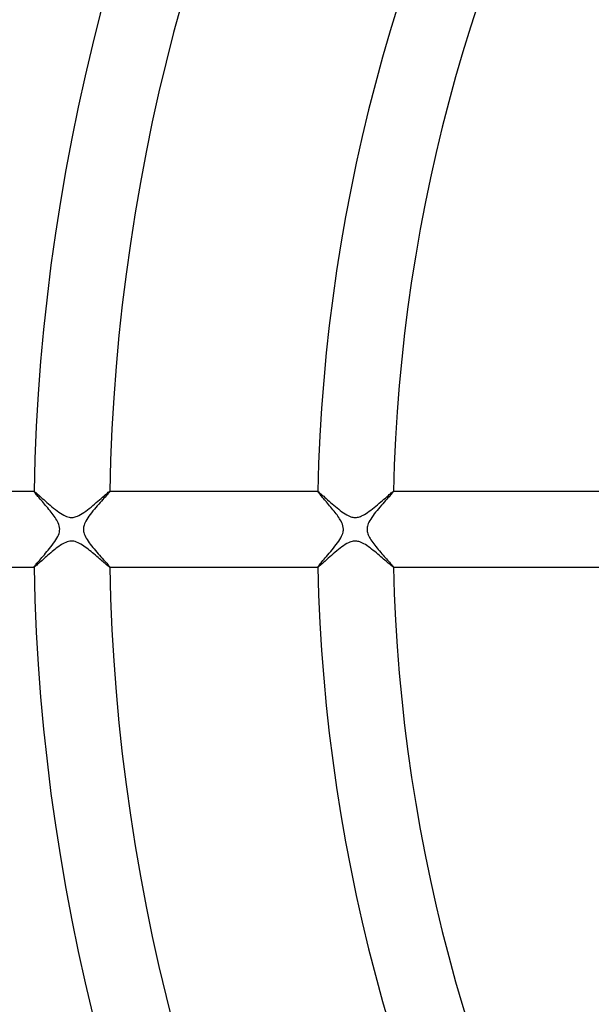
# Model space of a CAD drawing. Header units: millimetres. Extents: x -280 to 280, y -247 to 247.
# Tile 24 of 85: x -108 to -78, y -25 to 27. Entities that reach past the tile are written whole.
import ezdxf

# ---------------------------------------------------------------- set-up
doc = ezdxf.new("R2010")
doc.units = ezdxf.units.MM
doc.layers.add('HIDDEN', color=7, linetype='Continuous')
doc.layers.add('THICK', color=7, linetype='Continuous')

msp = doc.modelspace()

# ---------------------------------------------------------------- linework, layer by layer
at = {"layer": 'HIDDEN'}
for p, q in [((-106.981, 1.999), (-106.98, 2)), ((-106.979, 2), (-106.981, 2)), ((-106.981, 1.998), (-106.981, 1.999)), ((-106.981, 1.999), (-106.981, 1.999)), ((-106.981, 1.997), (-106.981, 1.998)), ((-106.98, 2), (-106.98, 2)), ((-106.98, 2), (-106.979, 2)), ((-106.979, 2), (-106.968, 1.996)), ((-106.968, 1.996), (-106.95, 1.984)), ((-106.95, 1.984), (-106.924, 1.964)), ((-106.924, 1.964), (-106.889, 1.936)), ((-106.889, 1.936), (-106.848, 1.901)), ((-106.848, 1.901), (-106.8, 1.859)), ((-106.8, 1.859), (-106.745, 1.811)), ((-106.745, 1.811), (-106.684, 1.757)), ((-106.684, 1.757), (-106.618, 1.698)), ((-106.618, 1.698), (-106.547, 1.634)), ((-106.547, 1.634), (-106.471, 1.567)), ((-106.471, 1.567), (-106.39, 1.496)), ((-103.516, 1.558), (-103.433, 1.63)), ((-103.433, 1.63), (-103.354, 1.698)), ((-103.354, 1.698), (-103.281, 1.762)), ((-103.281, 1.762), (-103.213, 1.82)), ((-103.213, 1.82), (-103.152, 1.871)), ((-103.152, 1.871), (-103.1, 1.916)), ((-103.1, 1.916), (-103.055, 1.952)), ((-103.055, 1.952), (-103.021, 1.978)), ((-103.021, 1.978), (-102.996, 1.994)), ((-102.996, 1.994), (-102.983, 2)), ((-102.981, 2), (-102.983, 2)), ((-102.983, 2), (-102.982, 2)), ((-102.982, 2), (-102.982, 2)), ((-102.982, 2), (-102.981, 1.999)), ((-102.981, 1.999), (-102.981, 1.999)), ((-102.981, 1.999), (-102.981, 1.998)), ((-102.981, 1.998), (-102.981, 1.997)), ((-91.978, 1.999), (-91.977, 2)), ((-91.976, 2), (-91.978, 2)), ((-91.978, 1.998), (-91.978, 1.999)), ((-91.978, 1.999), (-91.978, 1.999)), ((-91.978, 1.997), (-91.978, 1.998)), ((-91.977, 2), (-91.977, 2)), ((-91.977, 2), (-91.976, 2)), ((-91.976, 2), (-91.967, 1.997)), ((-91.967, 1.997), (-91.951, 1.987)), ((-91.951, 1.987), (-91.928, 1.97)), ((-91.928, 1.97), (-91.899, 1.946)), ((-91.899, 1.946), (-91.864, 1.916)), ((-91.864, 1.916), (-91.822, 1.881)), ((-91.822, 1.881), (-91.775, 1.839)), ((-91.775, 1.839), (-91.722, 1.792)), ((-91.722, 1.792), (-91.663, 1.741)), ((-91.663, 1.741), (-91.6, 1.684)), ((-91.6, 1.684), (-91.533, 1.624)), ((-91.533, 1.624), (-91.461, 1.56)), ((-88.564, 1.515), (-88.484, 1.585)), ((-88.484, 1.585), (-88.406, 1.652)), ((-88.406, 1.652), (-88.332, 1.715)), ((-88.332, 1.715), (-88.263, 1.775)), ((-88.263, 1.775), (-88.199, 1.829)), ((-88.199, 1.829), (-88.142, 1.878)), ((-88.142, 1.878), (-88.092, 1.92)), ((-88.092, 1.92), (-88.049, 1.954)), ((-88.049, 1.954), (-88.016, 1.979)), ((-88.016, 1.979), (-87.993, 1.995)), ((-87.993, 1.995), (-87.98, 2)), ((-87.977, 2), (-87.98, 2)), ((-87.98, 2), (-87.979, 2)), ((-87.979, 2), (-87.978, 2)), ((-87.978, 2), (-87.978, 1.999)), ((-87.978, 1.999), (-87.978, 1.999)), ((-87.978, 1.999), (-87.977, 1.998)), ((-87.977, 1.998), (-87.977, 1.997)), ((-106.39, 1.496), (-106.306, 1.422)), ((-106.306, 1.422), (-106.218, 1.346)), ((-106.218, 1.346), (-106.128, 1.268)), ((-106.128, 1.268), (-106.037, 1.191)), ((-106.037, 1.191), (-105.945, 1.116)), ((-105.945, 1.116), (-105.853, 1.043)), ((-105.853, 1.043), (-105.762, 0.973)), ((-104.158, 1.027), (-104.064, 1.1)), ((-104.064, 1.1), (-103.969, 1.176)), ((-103.969, 1.176), (-103.875, 1.253)), ((-103.875, 1.253), (-103.782, 1.33)), ((-103.782, 1.33), (-103.691, 1.408)), ((-103.691, 1.408), (-103.602, 1.484)), ((-103.602, 1.484), (-103.516, 1.558)), ((-91.461, 1.56), (-91.385, 1.492)), ((-91.385, 1.492), (-91.305, 1.422)), ((-91.305, 1.422), (-91.222, 1.35)), ((-91.222, 1.35), (-91.136, 1.276)), ((-91.136, 1.276), (-91.049, 1.203)), ((-91.049, 1.203), (-90.962, 1.13)), ((-90.962, 1.13), (-90.874, 1.06)), ((-90.874, 1.06), (-90.787, 0.992)), ((-89.172, 1.015), (-89.084, 1.083)), ((-89.084, 1.083), (-88.996, 1.153)), ((-88.996, 1.153), (-88.907, 1.225)), ((-88.907, 1.225), (-88.819, 1.298)), ((-88.819, 1.298), (-88.733, 1.371)), ((-88.733, 1.371), (-88.647, 1.444)), ((-88.647, 1.444), (-88.564, 1.515)), ((-105.762, 0.973), (-105.671, 0.907)), ((-105.671, 0.907), (-105.582, 0.846)), ((-105.582, 0.846), (-105.495, 0.791)), ((-105.495, 0.791), (-105.41, 0.743)), ((-105.41, 0.743), (-105.331, 0.704)), ((-105.331, 0.704), (-105.258, 0.674)), ((-105.258, 0.674), (-105.192, 0.653)), ((-105.192, 0.653), (-105.132, 0.638)), ((-105.132, 0.638), (-105.078, 0.629)), ((-105.078, 0.629), (-105.025, 0.625)), ((-105.025, 0.625), (-104.972, 0.625)), ((-104.972, 0.625), (-104.919, 0.629)), ((-104.919, 0.629), (-104.866, 0.638)), ((-104.866, 0.638), (-104.812, 0.65)), ((-104.812, 0.65), (-104.752, 0.669)), ((-104.752, 0.669), (-104.684, 0.695)), ((-104.684, 0.695), (-104.607, 0.731)), ((-104.607, 0.731), (-104.522, 0.777)), ((-104.522, 0.777), (-104.434, 0.831)), ((-104.434, 0.831), (-104.343, 0.891)), ((-104.343, 0.891), (-104.251, 0.957)), ((-104.251, 0.957), (-104.158, 1.027)), ((-90.787, 0.992), (-90.7, 0.927)), ((-90.7, 0.927), (-90.614, 0.867)), ((-90.614, 0.867), (-90.53, 0.812)), ((-90.53, 0.812), (-90.447, 0.763)), ((-90.447, 0.763), (-90.368, 0.722)), ((-90.368, 0.722), (-90.296, 0.689)), ((-90.296, 0.689), (-90.231, 0.665)), ((-90.231, 0.665), (-90.172, 0.647)), ((-90.172, 0.647), (-90.118, 0.635)), ((-90.118, 0.635), (-90.07, 0.628)), ((-90.07, 0.628), (-90.023, 0.625)), ((-90.023, 0.625), (-89.976, 0.625)), ((-89.976, 0.625), (-89.929, 0.628)), ((-89.929, 0.628), (-89.882, 0.635)), ((-89.882, 0.635), (-89.834, 0.645)), ((-89.834, 0.645), (-89.782, 0.659)), ((-89.782, 0.659), (-89.725, 0.679)), ((-89.725, 0.679), (-89.66, 0.705)), ((-89.66, 0.705), (-89.588, 0.741)), ((-89.588, 0.741), (-89.509, 0.784)), ((-89.509, 0.784), (-89.428, 0.835)), ((-89.428, 0.835), (-89.344, 0.89)), ((-89.344, 0.89), (-89.259, 0.951)), ((-89.259, 0.951), (-89.172, 1.015)), ((-105.805, -1.006), (-105.878, -1.063)), ((-105.733, -0.952), (-105.805, -1.006)), ((-105.662, -0.901), (-105.733, -0.952)), ((-105.593, -0.853), (-105.662, -0.901)), ((-105.525, -0.809), (-105.593, -0.853)), ((-105.454, -0.767), (-105.525, -0.809)), ((-105.382, -0.728), (-105.454, -0.767)), ((-105.307, -0.693), (-105.382, -0.728)), ((-105.231, -0.665), (-105.307, -0.693)), ((-105.157, -0.643), (-105.231, -0.665)), ((-105.086, -0.63), (-105.157, -0.643)), ((-105.016, -0.625), (-105.086, -0.63)), ((-104.947, -0.626), (-105.016, -0.625)), ((-104.877, -0.636), (-104.947, -0.626)), ((-104.805, -0.652), (-104.877, -0.636)), ((-104.73, -0.677), (-104.805, -0.652)), ((-104.653, -0.709), (-104.73, -0.677)), ((-104.576, -0.747), (-104.653, -0.709)), ((-104.5, -0.79), (-104.576, -0.747)), ((-104.423, -0.838), (-104.5, -0.79)), ((-104.347, -0.888), (-104.423, -0.838)), ((-104.272, -0.942), (-104.347, -0.888)), ((-104.197, -0.997), (-104.272, -0.942)), ((-104.121, -1.055), (-104.197, -0.997)), ((-90.795, -0.998), (-90.886, -1.07)), ((-90.704, -0.931), (-90.795, -0.998)), ((-90.615, -0.868), (-90.704, -0.931)), ((-90.527, -0.811), (-90.615, -0.868)), ((-90.442, -0.76), (-90.527, -0.811)), ((-90.361, -0.718), (-90.442, -0.76)), ((-90.288, -0.686), (-90.361, -0.718)), ((-90.223, -0.662), (-90.288, -0.686)), ((-90.166, -0.646), (-90.223, -0.662)), ((-90.114, -0.635), (-90.166, -0.646)), ((-90.064, -0.628), (-90.114, -0.635)), ((-90.013, -0.625), (-90.064, -0.628)), ((-89.963, -0.625), (-90.013, -0.625)), ((-89.913, -0.63), (-89.963, -0.625)), ((-89.863, -0.638), (-89.913, -0.63)), ((-89.808, -0.651), (-89.863, -0.638)), ((-89.75, -0.67), (-89.808, -0.651)), ((-89.686, -0.695), (-89.75, -0.67)), ((-89.617, -0.726), (-89.686, -0.695)), ((-89.542, -0.766), (-89.617, -0.726)), ((-89.463, -0.813), (-89.542, -0.766)), ((-89.381, -0.865), (-89.463, -0.813)), ((-89.299, -0.922), (-89.381, -0.865)), ((-89.215, -0.983), (-89.299, -0.922)), ((-89.131, -1.047), (-89.215, -0.983)), ((-106.454, -1.552), (-106.518, -1.609)), ((-106.387, -1.493), (-106.454, -1.552)), ((-106.318, -1.433), (-106.387, -1.493)), ((-106.247, -1.371), (-106.318, -1.433)), ((-106.174, -1.308), (-106.247, -1.371)), ((-106.1, -1.245), (-106.174, -1.308)), ((-106.026, -1.183), (-106.1, -1.245)), ((-105.952, -1.122), (-106.026, -1.183)), ((-105.878, -1.063), (-105.952, -1.122)), ((-104.045, -1.115), (-104.121, -1.055)), ((-103.968, -1.176), (-104.045, -1.115)), ((-103.892, -1.239), (-103.968, -1.176)), ((-103.815, -1.303), (-103.892, -1.239)), ((-103.74, -1.366), (-103.815, -1.303)), ((-103.666, -1.43), (-103.74, -1.366)), ((-103.593, -1.492), (-103.666, -1.43)), ((-103.522, -1.553), (-103.593, -1.492)), ((-103.454, -1.612), (-103.522, -1.553)), ((-91.429, -1.532), (-91.513, -1.606)), ((-91.342, -1.455), (-91.429, -1.532)), ((-91.254, -1.377), (-91.342, -1.455)), ((-91.163, -1.299), (-91.254, -1.377)), ((-91.071, -1.221), (-91.163, -1.299)), ((-90.979, -1.144), (-91.071, -1.221)), ((-90.886, -1.07), (-90.979, -1.144)), ((-89.046, -1.113), (-89.131, -1.047)), ((-88.962, -1.181), (-89.046, -1.113)), ((-88.878, -1.249), (-88.962, -1.181)), ((-88.797, -1.317), (-88.878, -1.249)), ((-88.718, -1.383), (-88.797, -1.317)), ((-88.642, -1.448), (-88.718, -1.383)), ((-88.569, -1.511), (-88.642, -1.448)), ((-88.499, -1.571), (-88.569, -1.511)), ((-106.981, -1.999), (-106.981, -1.998)), ((-106.981, -1.998), (-106.981, -1.998)), ((-106.98, -2), (-106.981, -1.999)), ((-106.981, -1.999), (-106.981, -1.999)), ((-106.981, -2), (-106.979, -2)), ((-106.979, -2), (-106.98, -2)), ((-106.98, -2), (-106.98, -2)), ((-106.97, -1.997), (-106.979, -2)), ((-106.954, -1.987), (-106.97, -1.997)), ((-106.933, -1.971), (-106.954, -1.987)), ((-106.905, -1.949), (-106.933, -1.971)), ((-106.872, -1.921), (-106.905, -1.949)), ((-106.834, -1.888), (-106.872, -1.921)), ((-106.791, -1.851), (-106.834, -1.888)), ((-106.744, -1.809), (-106.791, -1.851)), ((-106.692, -1.764), (-106.744, -1.809)), ((-106.637, -1.715), (-106.692, -1.764)), ((-106.579, -1.663), (-106.637, -1.715)), ((-106.518, -1.609), (-106.579, -1.663)), ((-103.389, -1.668), (-103.454, -1.612)), ((-103.328, -1.721), (-103.389, -1.668)), ((-103.271, -1.77), (-103.328, -1.721)), ((-103.218, -1.816), (-103.271, -1.77)), ((-103.17, -1.857), (-103.218, -1.816)), ((-103.126, -1.894), (-103.17, -1.857)), ((-103.088, -1.925), (-103.126, -1.894)), ((-103.055, -1.952), (-103.088, -1.925)), ((-103.028, -1.973), (-103.055, -1.952)), ((-103.007, -1.988), (-103.028, -1.973)), ((-102.992, -1.997), (-103.007, -1.988)), ((-102.983, -2), (-102.992, -1.997)), ((-102.982, -2), (-102.983, -2)), ((-102.983, -2), (-102.981, -2)), ((-102.981, -1.999), (-102.982, -2)), ((-102.982, -2), (-102.982, -2)), ((-102.981, -1.998), (-102.981, -1.998)), ((-102.981, -1.998), (-102.981, -1.999)), ((-102.981, -1.999), (-102.981, -1.999)), ((-91.978, -1.998), (-91.978, -1.998)), ((-91.978, -1.999), (-91.978, -1.998)), ((-91.977, -2), (-91.978, -1.999)), ((-91.978, -1.999), (-91.978, -1.999)), ((-91.978, -2), (-91.976, -2)), ((-91.976, -2), (-91.977, -2)), ((-91.977, -2), (-91.977, -2)), ((-91.962, -1.994), (-91.976, -2)), ((-91.936, -1.976), (-91.962, -1.994)), ((-91.9, -1.947), (-91.936, -1.976)), ((-91.854, -1.908), (-91.9, -1.947)), ((-91.799, -1.861), (-91.854, -1.908)), ((-91.737, -1.806), (-91.799, -1.861)), ((-91.668, -1.745), (-91.737, -1.806)), ((-91.593, -1.678), (-91.668, -1.745)), ((-91.513, -1.606), (-91.593, -1.678)), ((-88.432, -1.629), (-88.499, -1.571)), ((-88.369, -1.684), (-88.432, -1.629)), ((-88.309, -1.735), (-88.369, -1.684)), ((-88.254, -1.782), (-88.309, -1.735)), ((-88.203, -1.826), (-88.254, -1.782)), ((-88.157, -1.865), (-88.203, -1.826)), ((-88.115, -1.9), (-88.157, -1.865)), ((-88.078, -1.93), (-88.115, -1.9)), ((-88.047, -1.955), (-88.078, -1.93)), ((-88.022, -1.975), (-88.047, -1.955)), ((-88.002, -1.989), (-88.022, -1.975)), ((-87.988, -1.997), (-88.002, -1.989)), ((-87.98, -2), (-87.988, -1.997)), ((-87.979, -2), (-87.98, -2)), ((-87.98, -2), (-87.977, -2)), ((-87.978, -2), (-87.979, -2)), ((-87.977, -1.998), (-87.978, -1.999)), ((-87.978, -1.999), (-87.978, -1.999)), ((-87.978, -1.999), (-87.978, -2)), ((-87.977, -1.998), (-87.977, -1.998))]:
    msp.add_line(p, q, dxfattribs=at)
for start, end in [(120.76633, 179.23363), (180.76637, 239.23367)]:
    msp.add_arc((0, 0), 149.5, start, end, dxfattribs=at)
at = {"layer": 'THICK'}
for p, q in [((-106.981, 2), (-117.983, 2)), ((-106.979, 1.989), (-106.981, 1.997)), ((-106.97, 1.975), (-106.979, 1.989)), ((-106.957, 1.956), (-106.97, 1.975)), ((-106.938, 1.931), (-106.957, 1.956)), ((-106.914, 1.901), (-106.938, 1.931)), ((-106.886, 1.867), (-106.914, 1.901)), ((-106.853, 1.828), (-106.886, 1.867)), ((-106.817, 1.785), (-106.853, 1.828)), ((-106.777, 1.738), (-106.817, 1.785)), ((-106.734, 1.688), (-106.777, 1.738)), ((-106.689, 1.635), (-106.734, 1.688)), ((-106.64, 1.579), (-106.689, 1.635)), ((-106.59, 1.521), (-106.64, 1.579)), ((-103.348, 1.565), (-103.416, 1.49)), ((-103.285, 1.636), (-103.348, 1.565)), ((-103.226, 1.703), (-103.285, 1.636)), ((-103.172, 1.763), (-103.226, 1.703)), ((-103.123, 1.818), (-103.172, 1.763)), ((-103.081, 1.866), (-103.123, 1.818)), ((-103.046, 1.908), (-103.081, 1.866)), ((-103.018, 1.942), (-103.046, 1.908)), ((-102.997, 1.969), (-103.018, 1.942)), ((-102.985, 1.987), (-102.997, 1.969)), ((-102.981, 1.997), (-102.985, 1.987)), ((-91.978, 2), (-102.981, 2)), ((-91.975, 1.989), (-91.978, 1.997)), ((-91.967, 1.974), (-91.975, 1.989)), ((-91.952, 1.954), (-91.967, 1.974)), ((-91.932, 1.928), (-91.952, 1.954)), ((-91.907, 1.896), (-91.932, 1.928)), ((-91.878, 1.86), (-91.907, 1.896)), ((-91.844, 1.82), (-91.878, 1.86)), ((-91.806, 1.775), (-91.844, 1.82)), ((-91.765, 1.727), (-91.806, 1.775)), ((-91.721, 1.675), (-91.765, 1.727)), ((-91.674, 1.621), (-91.721, 1.675)), ((-91.625, 1.564), (-91.674, 1.621)), ((-91.574, 1.504), (-91.625, 1.564)), ((-88.328, 1.585), (-88.394, 1.512)), ((-88.267, 1.654), (-88.328, 1.585)), ((-88.209, 1.718), (-88.267, 1.654)), ((-88.158, 1.776), (-88.209, 1.718)), ((-88.111, 1.828), (-88.158, 1.776)), ((-88.072, 1.874), (-88.111, 1.828)), ((-88.038, 1.914), (-88.072, 1.874)), ((-88.012, 1.946), (-88.038, 1.914)), ((-87.993, 1.97), (-88.012, 1.946)), ((-87.981, 1.988), (-87.993, 1.97)), ((-87.977, 1.997), (-87.981, 1.988)), ((-76.974, 2), (-87.977, 2)), ((-106.537, 1.459), (-106.59, 1.521)), ((-106.482, 1.396), (-106.537, 1.459)), ((-106.426, 1.331), (-106.482, 1.396)), ((-106.369, 1.263), (-106.426, 1.331)), ((-106.311, 1.194), (-106.369, 1.263)), ((-106.252, 1.124), (-106.311, 1.194)), ((-106.193, 1.052), (-106.252, 1.124)), ((-106.134, 0.978), (-106.193, 1.052)), ((-103.791, 1.058), (-103.867, 0.967)), ((-103.714, 1.149), (-103.791, 1.058)), ((-103.637, 1.239), (-103.714, 1.149)), ((-103.561, 1.326), (-103.637, 1.239)), ((-103.487, 1.41), (-103.561, 1.326)), ((-103.416, 1.49), (-103.487, 1.41)), ((-91.52, 1.442), (-91.574, 1.504)), ((-91.466, 1.378), (-91.52, 1.442)), ((-91.409, 1.312), (-91.466, 1.378)), ((-91.352, 1.244), (-91.409, 1.312)), ((-91.294, 1.175), (-91.352, 1.244)), ((-91.236, 1.105), (-91.294, 1.175)), ((-91.178, 1.034), (-91.236, 1.105)), ((-88.767, 1.085), (-88.844, 0.994)), ((-88.69, 1.176), (-88.767, 1.085)), ((-88.613, 1.265), (-88.69, 1.176)), ((-88.537, 1.351), (-88.613, 1.265)), ((-88.464, 1.433), (-88.537, 1.351)), ((-88.394, 1.512), (-88.464, 1.433)), ((-106.076, 0.905), (-106.134, 0.978)), ((-106.02, 0.832), (-106.076, 0.905)), ((-105.966, 0.76), (-106.02, 0.832)), ((-105.915, 0.689), (-105.966, 0.76)), ((-105.867, 0.619), (-105.915, 0.689)), ((-105.822, 0.551), (-105.867, 0.619)), ((-105.781, 0.484), (-105.822, 0.551)), ((-104.139, 0.607), (-104.195, 0.52)), ((-104.077, 0.695), (-104.139, 0.607)), ((-104.01, 0.785), (-104.077, 0.695)), ((-103.94, 0.876), (-104.01, 0.785)), ((-103.867, 0.967), (-103.94, 0.876)), ((-91.121, 0.964), (-91.178, 1.034)), ((-91.066, 0.894), (-91.121, 0.964)), ((-91.013, 0.824), (-91.066, 0.894)), ((-90.962, 0.756), (-91.013, 0.824)), ((-90.914, 0.689), (-90.962, 0.756)), ((-90.869, 0.623), (-90.914, 0.689)), ((-90.827, 0.559), (-90.869, 0.623)), ((-90.788, 0.495), (-90.827, 0.559)), ((-89.181, 0.541), (-89.233, 0.455)), ((-89.123, 0.63), (-89.181, 0.541)), ((-89.059, 0.72), (-89.123, 0.63)), ((-88.991, 0.811), (-89.059, 0.72)), ((-88.919, 0.902), (-88.991, 0.811)), ((-88.844, 0.994), (-88.919, 0.902)), ((-105.743, 0.414), (-105.781, 0.484)), ((-105.706, 0.338), (-105.743, 0.414)), ((-105.673, 0.258), (-105.706, 0.338)), ((-105.647, 0.174), (-105.673, 0.258)), ((-105.63, 0.087), (-105.647, 0.174)), ((-105.625, 0), (-105.63, 0.087)), ((-104.373, 0.054), (-104.375, 0)), ((-104.367, 0.107), (-104.373, 0.054)), ((-104.356, 0.162), (-104.367, 0.107)), ((-104.339, 0.221), (-104.356, 0.162)), ((-104.316, 0.286), (-104.339, 0.221)), ((-104.284, 0.357), (-104.316, 0.286)), ((-104.244, 0.436), (-104.284, 0.357)), ((-104.195, 0.52), (-104.244, 0.436)), ((-90.748, 0.424), (-90.788, 0.495)), ((-90.709, 0.347), (-90.748, 0.424)), ((-90.675, 0.264), (-90.709, 0.347)), ((-90.648, 0.177), (-90.675, 0.264)), ((-90.63, 0.088), (-90.648, 0.177)), ((-90.625, 0), (-90.63, 0.088)), ((-89.373, 0.053), (-89.375, 0)), ((-89.375, 0), (-89.373, -0.059)), ((-89.367, 0.107), (-89.373, 0.053)), ((-89.355, 0.164), (-89.367, 0.107)), ((-89.337, 0.227), (-89.355, 0.164)), ((-89.311, 0.297), (-89.337, 0.227)), ((-89.277, 0.372), (-89.311, 0.297)), ((-89.233, 0.455), (-89.277, 0.372)), ((-105.83, -0.564), (-105.776, -0.476)), ((-105.776, -0.476), (-105.73, -0.389)), ((-105.73, -0.389), (-105.691, -0.304)), ((-105.691, -0.304), (-105.661, -0.223)), ((-105.661, -0.223), (-105.64, -0.146)), ((-105.64, -0.146), (-105.628, -0.072)), ((-105.628, -0.072), (-105.625, 0)), ((-104.375, 0), (-104.373, -0.057)), ((-104.373, -0.057), (-104.365, -0.115)), ((-104.365, -0.115), (-104.352, -0.177)), ((-104.352, -0.177), (-104.332, -0.243)), ((-104.332, -0.243), (-104.304, -0.315)), ((-104.304, -0.315), (-104.268, -0.391)), ((-104.268, -0.391), (-104.225, -0.469)), ((-104.225, -0.469), (-104.177, -0.548)), ((-90.813, -0.538), (-90.762, -0.451)), ((-90.762, -0.451), (-90.72, -0.368)), ((-90.72, -0.368), (-90.686, -0.293)), ((-90.686, -0.293), (-90.661, -0.224)), ((-90.661, -0.224), (-90.644, -0.161)), ((-90.644, -0.161), (-90.633, -0.105)), ((-90.633, -0.105), (-90.627, -0.053)), ((-90.627, -0.053), (-90.625, 0)), ((-89.373, -0.059), (-89.365, -0.118)), ((-89.365, -0.118), (-89.352, -0.178)), ((-89.352, -0.178), (-89.333, -0.239)), ((-89.333, -0.239), (-89.31, -0.301)), ((-89.31, -0.301), (-89.281, -0.364)), ((-89.281, -0.364), (-89.248, -0.427)), ((-89.248, -0.427), (-89.211, -0.493)), ((-89.211, -0.493), (-89.169, -0.559)), ((-106.231, -1.097), (-106.159, -1.01)), ((-106.159, -1.01), (-106.088, -0.921)), ((-106.088, -0.921), (-106.019, -0.831)), ((-106.019, -0.831), (-105.952, -0.742)), ((-105.952, -0.742), (-105.888, -0.652)), ((-105.888, -0.652), (-105.83, -0.564)), ((-104.177, -0.548), (-104.124, -0.628)), ((-104.124, -0.628), (-104.067, -0.708)), ((-104.067, -0.708), (-104.007, -0.789)), ((-104.007, -0.789), (-103.943, -0.872)), ((-103.943, -0.872), (-103.875, -0.956)), ((-103.875, -0.956), (-103.806, -1.041)), ((-91.218, -1.084), (-91.144, -0.992)), ((-91.144, -0.992), (-91.07, -0.9)), ((-91.07, -0.9), (-91, -0.808)), ((-91, -0.808), (-90.933, -0.717)), ((-90.933, -0.717), (-90.87, -0.626)), ((-90.87, -0.626), (-90.813, -0.538)), ((-89.169, -0.559), (-89.124, -0.628)), ((-89.124, -0.628), (-89.074, -0.699)), ((-89.074, -0.699), (-89.021, -0.77)), ((-89.021, -0.77), (-88.964, -0.844)), ((-88.964, -0.844), (-88.906, -0.918)), ((-88.906, -0.918), (-88.844, -0.993)), ((-88.844, -0.993), (-88.782, -1.068)), ((-106.626, -1.562), (-106.566, -1.493)), ((-106.566, -1.493), (-106.503, -1.42)), ((-106.503, -1.42), (-106.438, -1.344)), ((-106.438, -1.344), (-106.37, -1.264)), ((-106.37, -1.264), (-106.301, -1.182)), ((-106.301, -1.182), (-106.231, -1.097)), ((-103.806, -1.041), (-103.734, -1.125)), ((-103.734, -1.125), (-103.662, -1.21)), ((-103.662, -1.21), (-103.589, -1.293)), ((-103.589, -1.293), (-103.517, -1.376)), ((-103.517, -1.376), (-103.445, -1.456)), ((-103.445, -1.456), (-103.377, -1.534)), ((-103.377, -1.534), (-103.311, -1.607)), ((-91.644, -1.586), (-91.581, -1.512)), ((-91.581, -1.512), (-91.513, -1.434)), ((-91.513, -1.434), (-91.443, -1.351)), ((-91.443, -1.351), (-91.369, -1.265)), ((-91.369, -1.265), (-91.294, -1.175)), ((-91.294, -1.175), (-91.218, -1.084)), ((-88.782, -1.068), (-88.717, -1.144)), ((-88.717, -1.144), (-88.653, -1.219)), ((-88.653, -1.219), (-88.589, -1.292)), ((-88.589, -1.292), (-88.526, -1.364)), ((-88.526, -1.364), (-88.464, -1.434)), ((-88.464, -1.434), (-88.404, -1.501)), ((-88.404, -1.501), (-88.346, -1.565)), ((-117.983, -2), (-106.981, -2)), ((-106.981, -1.998), (-106.978, -1.988)), ((-106.978, -1.988), (-106.968, -1.972)), ((-106.968, -1.972), (-106.952, -1.95)), ((-106.952, -1.95), (-106.93, -1.921)), ((-106.93, -1.921), (-106.901, -1.886)), ((-106.901, -1.886), (-106.867, -1.844)), ((-106.867, -1.844), (-106.828, -1.798)), ((-106.828, -1.798), (-106.784, -1.746)), ((-106.784, -1.746), (-106.735, -1.689)), ((-106.735, -1.689), (-106.682, -1.628)), ((-106.682, -1.628), (-106.626, -1.562)), ((-103.311, -1.607), (-103.25, -1.676)), ((-103.25, -1.676), (-103.192, -1.74)), ((-103.192, -1.74), (-103.141, -1.798)), ((-103.141, -1.798), (-103.095, -1.851)), ((-103.095, -1.851), (-103.055, -1.897)), ((-103.055, -1.897), (-103.024, -1.935)), ((-103.024, -1.935), (-103, -1.965)), ((-103, -1.965), (-102.986, -1.986)), ((-102.986, -1.986), (-102.981, -1.998)), ((-102.981, -2), (-91.978, -2)), ((-91.978, -1.998), (-91.975, -1.988)), ((-91.975, -1.988), (-91.964, -1.971)), ((-91.964, -1.971), (-91.946, -1.946)), ((-91.946, -1.946), (-91.922, -1.914)), ((-91.922, -1.914), (-91.89, -1.875)), ((-91.89, -1.875), (-91.852, -1.829)), ((-91.852, -1.829), (-91.808, -1.777)), ((-91.808, -1.777), (-91.759, -1.719)), ((-91.759, -1.719), (-91.704, -1.655)), ((-91.704, -1.655), (-91.644, -1.586)), ((-88.346, -1.565), (-88.291, -1.627)), ((-88.291, -1.627), (-88.239, -1.685)), ((-88.239, -1.685), (-88.19, -1.74)), ((-88.19, -1.74), (-88.144, -1.791)), ((-88.144, -1.791), (-88.103, -1.838)), ((-88.103, -1.838), (-88.067, -1.879)), ((-88.067, -1.879), (-88.036, -1.916)), ((-88.036, -1.916), (-88.011, -1.946)), ((-88.011, -1.946), (-87.993, -1.971)), ((-87.993, -1.971), (-87.981, -1.988)), ((-87.981, -1.988), (-87.977, -1.998)), ((-87.977, -2), (-76.974, -2))]:
    msp.add_line(p, q, dxfattribs=at)
for radius, start, end in [(208, 120.55095, 179.44906), (203.5, 120.5631, 179.43686), (199, 120.57587, 179.42414), (194.5, 120.58917, 179.41085), (190, 120.60315, 179.39687), (185.5, 120.61776, 179.38226), (181, 120.63311, 179.3669), (176.5, 120.64927, 179.35074), (172, 120.66623, 179.33373), (167.5, 120.68416, 179.31585), (163, 120.70301, 179.29694), (158.5, 120.72301, 179.277), (154, 120.74409, 179.25586), (146, 120.78391, 179.2161), (137, 120.83542, 179.16459), (133, 120.86052, 179.13944), (122, 120.93816, 179.06186), (118, 120.96995, 179.03006), (107, 121.06965, 178.93031), (103, 121.11125, 178.88877), (92, 121.24411, 178.7559), (88, 121.30067, 178.69935), (225.5, 179.99998, 0), (221, 179.99998, 0), (216.5, 179.99998, 0), (212, 179.99998, 0), (207.5, 179.99998, 0), (203, 179.99998, 0), (198.5, 179.99998, 0), (194, 179.99998, 0), (189.5, 179.99998, 0), (185, 179.99998, 0), (180.5, 179.99998, 0), (176, 179.99998, 0), (171.5, 179.99998, 0), (167, 179.99998, 0), (162.5, 179.99998, 0), (158, 179.99998, 0), (153.5, 179.99998, 0), (150, 179.99998, 0), (208, 180.55094, 239.44905), (203.5, 180.56314, 239.4369), (199, 180.57586, 239.42413), (194.5, 180.58915, 239.41083), (190, 180.60313, 239.39685), (185.5, 180.61774, 239.38224), (181, 180.6331, 239.36689), (176.5, 180.64926, 239.35073), (172, 180.66627, 239.33377), (167.5, 180.68415, 239.31584), (163, 180.70306, 239.29699), (158.5, 180.723, 239.27699), (154, 180.74414, 239.25591), (146, 180.7839, 239.21609), (137, 180.83541, 239.16458), (133, 180.86056, 239.13948), (122, 180.93814, 239.06184), (118, 180.96994, 239.03005), (107, 181.06969, 238.93035), (103, 181.11123, 238.88875), (92, 181.2441, 238.75589), (88, 181.30065, 238.69933)]:
    msp.add_arc((0, 0), radius, start, end, dxfattribs=at)

doc.saveas('drawing.dxf')
